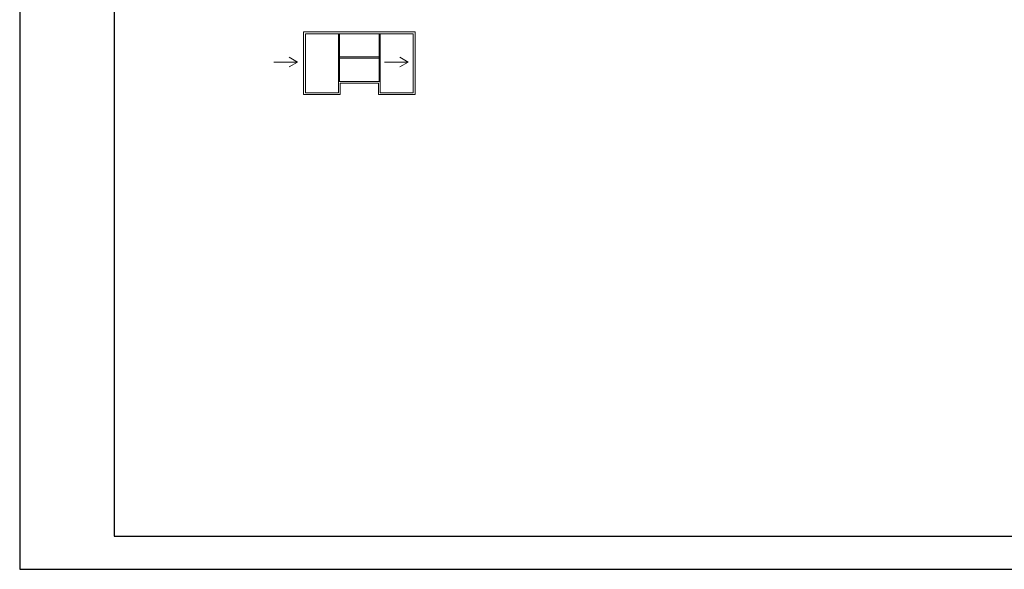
# Model space of a CAD drawing. Header units: inches. Extents: x 58893 to 70341, y -37691 to -31625.
# Tile 21 of 34: x 63440 to 64481, y -35183 to -34602. Entities that reach past the tile are written whole.
import ezdxf

# ---------------------------------------------------------------- set-up
doc = ezdxf.new("R2010")
doc.units = ezdxf.units.IN
doc.header["$MEASUREMENT"] = 0
doc.layers.add('_tabelka', color=4, linetype='Continuous')
doc.layers.add('Obrys', color=4, linetype='Continuous', lineweight=20)
doc.layers.add('WYMIARY', color=6, linetype='Continuous', lineweight=15)

msp = doc.modelspace()

# ---------------------------------------------------------------- linework, layer by layer
at = {"layer": '_tabelka', "linetype": 'Continuous', "ltscale": 10}
for points in [[(63440, -35183.405), (65540, -35183.405), (65540, -33698.405), (63440, -33698.405)], [(63540, -35148.405), (65505, -35148.405), (65505, -33733.405), (63540, -33733.405)]]:
    msp.add_lwpolyline(points, close=True, dxfattribs=at)
at = {"layer": 'Obrys', "linetype": 'Continuous', "lineweight": 5}
for p, q in [((63740.293, -34681.342), (63740.293, -34615.142)), ((63740.293, -34615.142), (63858.053, -34615.142)), ((63742.243, -34679.392), (63742.243, -34617.092)), ((63742.243, -34617.092), (63856.103, -34617.092)), ((63777.043, -34667.392), (63777.043, -34617.092)), ((63778.243, -34667.392), (63778.243, -34617.092)), ((63820.103, -34667.392), (63820.103, -34617.092)), ((63821.303, -34667.392), (63821.303, -34617.092)), ((63856.103, -34679.392), (63856.103, -34617.092)), ((63858.053, -34681.342), (63858.053, -34615.142)), ((63778.243, -34641.632), (63820.103, -34641.632)), ((63778.243, -34642.832), (63820.103, -34642.832)), ((63777.043, -34679.392), (63777.043, -34667.392)), ((63777.043, -34667.392), (63821.303, -34667.392)), ((63778.993, -34669.342), (63819.353, -34669.342)), ((63778.993, -34681.342), (63778.993, -34669.342)), ((63819.353, -34681.342), (63819.353, -34669.342)), ((63821.303, -34679.392), (63821.303, -34667.392)), ((63740.293, -34681.342), (63778.993, -34681.342)), ((63742.243, -34679.392), (63777.043, -34679.392)), ((63858.053, -34681.342), (63819.353, -34681.342)), ((63856.103, -34679.392), (63821.303, -34679.392))]:
    msp.add_line(p, q, dxfattribs=at)
at = {"layer": 'WYMIARY', "color": 1}
for points in [[(63725.148, -34651.939), (63733.809, -34646.939), (63725.148, -34641.939), (63733.809, -34646.939), (63708.809, -34646.939)], [(63842.128, -34651.939), (63850.788, -34646.939), (63842.128, -34641.939), (63850.788, -34646.939), (63825.788, -34646.939)]]:
    msp.add_lwpolyline(points, dxfattribs=at)

doc.saveas('drawing.dxf')
